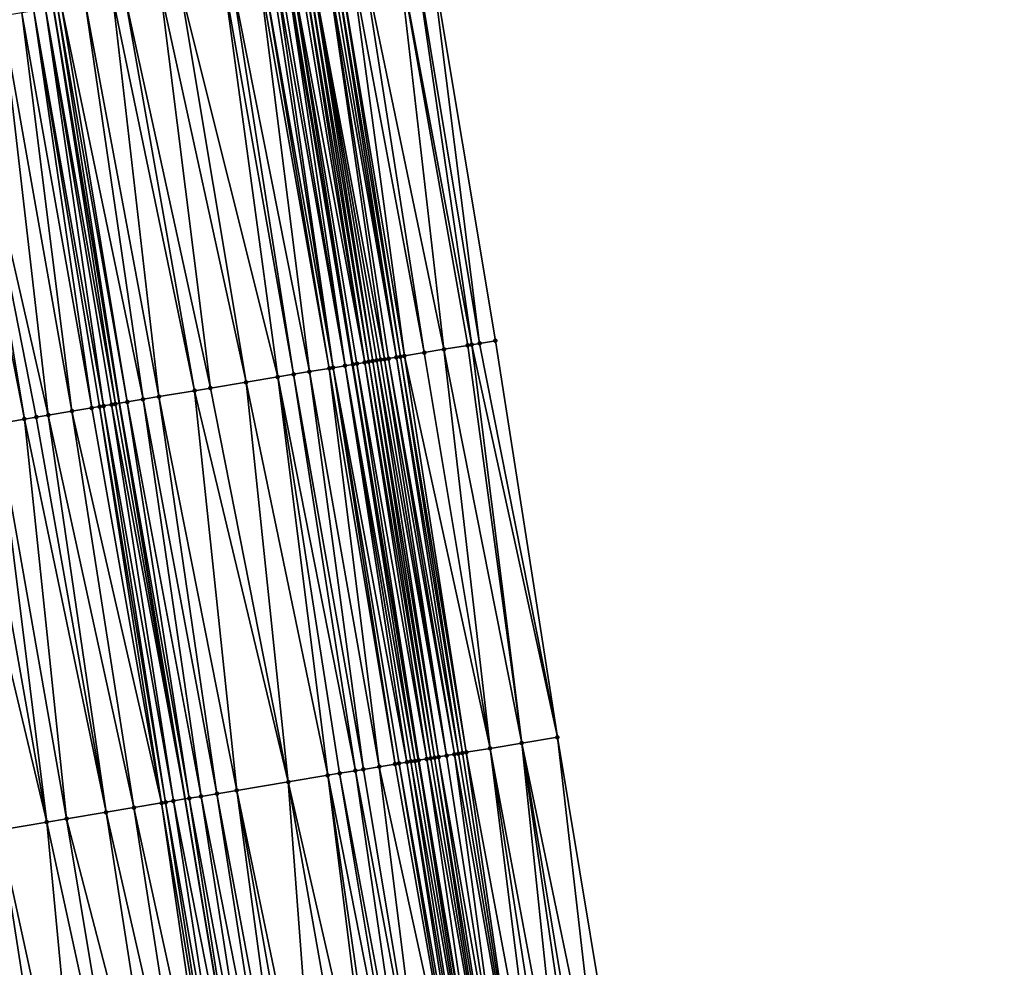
# Model space of a CAD drawing. Header units: feet. Extents: x 2004186 to 2014793, y 836912 to 864902.
# Tile 61 of 256: x 2010734 to 2010784, y 838778 to 838825. Entities that reach past the tile are written whole.
import ezdxf

# ---------------------------------------------------------------- set-up
doc = ezdxf.new("R2010")
doc.units = ezdxf.units.FT
doc.header["$LTSCALE"] = 100
doc.header["$MEASUREMENT"] = 0
for name, color, linetype, lineweight in [('EP_Travel Lane', 5, 'Continuous', 40), ('GPL_Skip Line', 2, 'Continuous', 40), ('Road Shots', 4, 'Continuous', 200), ('Road X-Section', 30, 'Continuous', 13)]:
    doc.layers.add(name, color=color, linetype=linetype, lineweight=lineweight)
doc.layers.add('I-77 SB_MM21-27-Surface-Border', color=7, linetype='Continuous')
doc.layers.add('I-77 SB_MM21-27-Surface-TIN', color=7, linetype='Continuous')

msp = doc.modelspace()

# ---------------------------------------------------------------- linework, layer by layer
at = {"layer": 'EP_Travel Lane'}
msp.add_polyline3d([(2010777.438992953, 838649.9059813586, 337.1695489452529), (2010774.253017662, 838669.646739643, 336.7911314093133), (2010771.066918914, 838689.38826289, 336.4142579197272), (2010767.834782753, 838709.1212004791, 336.023690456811), (2010764.463422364, 838728.8315174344, 335.6376861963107), (2010761.091944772, 838748.5425196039, 335.2734338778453), (2010757.720188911, 838768.2551486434, 334.9050579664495), (2010754.381105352, 838787.9804738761, 334.5189763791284), (2010751.077651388, 838807.7018492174, 334.1127281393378), (2010747.774147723, 838827.423521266, 333.7347253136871), (2010744.470518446, 838847.1459432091, 333.3944617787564), (2010741.167035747, 838866.8674900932, 333.0117827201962), (2010737.889586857, 838886.5155393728, 332.6606933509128), (2010734.609787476, 838906.3019512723, 332.2544689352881), (2010731.345304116, 838926.0369679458, 331.8738478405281), (2010728.079112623, 838945.7823109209, 331.5238173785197), (2010724.817770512, 838965.4983375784, 331.1513213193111), (2010721.555893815, 838985.217596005, 330.8047410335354), (2010718.286155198, 839004.9326953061, 330.4355532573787)], dxfattribs=at)
at = {"layer": 'GPL_Skip Line'}
msp.add_polyline3d([(2010765.619211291, 838647.9536178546, 337.3771038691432), (2010762.354259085, 838667.6816306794, 336.995404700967), (2010759.089269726, 838687.409868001, 336.6277975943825), (2010755.824299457, 838707.1379899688, 336.2511543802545), (2010752.559407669, 838726.8656377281, 335.8505352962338), (2010749.294403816, 838746.593962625, 335.4859052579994), (2010746.026706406, 838766.3217636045, 335.117095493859), (2010742.750025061, 838786.047719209, 334.7297364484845), (2010739.465250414, 838805.7719148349, 334.3210310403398), (2010736.180319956, 838825.497046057, 333.9623682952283), (2010732.895374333, 838845.2222683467, 333.608913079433), (2010729.610496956, 838864.9470808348, 333.2327660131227), (2010726.39081191, 838884.682614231, 332.860912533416), (2010723.185126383, 838904.419581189, 332.4443934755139), (2010719.922188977, 838924.1478132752, 332.065567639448), (2010716.636813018, 838943.8692518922, 331.7139931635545), (2010713.338038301, 838963.5830089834, 331.3437730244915), (2010710.045952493, 838983.3013167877, 330.9822565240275), (2010706.758958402, 839003.014372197, 330.6301228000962)], dxfattribs=at)
at = {"layer": 'I-77 SB_MM21-27-Surface-Border', "color": 3, "linetype": 'ByBlock', "lineweight": -2}
msp.add_polyline3d([(2010726.815500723, 838986.0909930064, 330.5852126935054), (2010730.106637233, 838966.378388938, 330.9403130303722), (2010733.996334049, 838946.7687509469, 331.2696768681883), (2010737.6814459, 838927.0818992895, 331.6042732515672), (2010741.340936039, 838907.4073347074, 331.964978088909), (2010744.956970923, 838887.6385968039, 332.3581193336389), (2010748.156605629, 838868.026356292, 332.7386867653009), (2010751.638843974, 838848.333930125, 333.0835462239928), (2010754.923836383, 838828.608426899, 333.4297040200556), (2010758.208697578, 838808.8837115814, 333.810942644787), (2010761.296297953, 838789.1260085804, 334.2156426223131), (2010764.575487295, 838769.3849037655, 334.5882711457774), (2010767.84364593, 838749.6543066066, 334.9691422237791), (2010770.91140642, 838729.8928870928, 335.3467426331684), (2010773.189591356, 838710.0027272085, 335.7870815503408), (2010775.665065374, 838690.145385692, 336.2019756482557), (2010779.522201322, 838670.513915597, 336.5496399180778), (2010783.57640306, 838650.9166130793, 336.8903062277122)], dxfattribs=at)
at = {"layer": 'I-77 SB_MM21-27-Surface-TIN', "color": 128, "linetype": 'ByBlock', "lineweight": -2}
for points in [[(2010753.345325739, 838828.3470719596, 333.5102061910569), (2010751.569500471, 838828.0530524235, 333.6010303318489), (2010755.643623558, 838808.4589751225, 333.9398771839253)], [(2010754.13458325, 838828.4777362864, 333.4692410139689), (2010753.345325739, 838828.3470719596, 333.5102061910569), (2010757.024826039, 838808.6876266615, 333.8675871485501)], [(2010753.345325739, 838828.3470719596, 333.5102061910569), (2010756.827510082, 838808.6549700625, 333.87834388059), (2010757.024826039, 838808.6876266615, 333.8675871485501)], [(2010753.345325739, 838828.3470719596, 333.5102061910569), (2010755.643623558, 838808.4589751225, 333.9398771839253), (2010756.827510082, 838808.6549700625, 333.87834388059)], [(2010754.923836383, 838828.608426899, 333.4297040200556), (2010754.13458325, 838828.4777362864, 333.4692410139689), (2010757.419451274, 838808.7529799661, 333.8482527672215)], [(2010754.13458325, 838828.4777362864, 333.4692410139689), (2010757.024826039, 838808.6876266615, 333.8675871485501), (2010757.419451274, 838808.7529799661, 333.8482527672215)], [(2010754.923836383, 838828.608426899, 333.4297040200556), (2010757.419451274, 838808.7529799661, 333.8482527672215), (2010758.208697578, 838808.8837115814, 333.810942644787)], [(2010750.188306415, 838827.8243502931, 333.6705700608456), (2010749.991032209, 838827.7914429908, 333.6677053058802), (2010753.275884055, 838808.066783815, 334.0519998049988)], [(2010750.385611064, 838827.8570747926, 333.6635027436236), (2010750.188306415, 838827.8243502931, 333.6705700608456), (2010753.473177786, 838808.0995738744, 334.0484942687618)], [(2010750.188306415, 838827.8243502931, 333.6705700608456), (2010753.275884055, 838808.066783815, 334.0519998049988), (2010753.473177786, 838808.0995738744, 334.0484942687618)], [(2010750.977550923, 838827.955092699, 333.6338471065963), (2010750.385611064, 838827.8570747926, 333.6635027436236), (2010753.67048141, 838808.1323045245, 334.0417609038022)], [(2010750.385611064, 838827.8570747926, 333.6635027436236), (2010753.473177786, 838808.0995738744, 334.0484942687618), (2010753.67048141, 838808.1323045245, 334.0417609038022)], [(2010751.569500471, 838828.0530524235, 333.6010303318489), (2010750.977550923, 838827.955092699, 333.6338471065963), (2010754.65706307, 838808.2955762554, 333.9873652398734)], [(2010750.977550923, 838827.955092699, 333.6338471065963), (2010753.67048141, 838808.1323045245, 334.0417609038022), (2010754.65706307, 838808.2955762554, 333.9873652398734)], [(2010751.569500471, 838828.0530524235, 333.6010303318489), (2010754.65706307, 838808.2955762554, 333.9873652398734), (2010755.643623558, 838808.4589751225, 333.9398771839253)], [(2010747.228779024, 838827.3332285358, 333.7627651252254), (2010747.031480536, 838827.3004670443, 333.7678225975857), (2010750.119032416, 838807.5430552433, 334.1576598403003)], [(2010747.426086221, 838827.365937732, 333.7548663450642), (2010747.228779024, 838827.3332285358, 333.7627651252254), (2010750.710955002, 838807.6411768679, 334.1336387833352)], [(2010747.228779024, 838827.3332285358, 333.7627651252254), (2010750.119032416, 838807.5430552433, 334.1576598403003), (2010750.710955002, 838807.6411768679, 334.1336387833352)], [(2010747.426086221, 838827.365937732, 333.7548663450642), (2010750.710955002, 838807.6411768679, 334.1336387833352), (2010747.774147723, 838827.423521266, 333.7347253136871)], [(2010747.820722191, 838827.4312265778, 333.7320302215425), (2010747.774147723, 838827.423521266, 333.7347253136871), (2010751.077651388, 838807.7018492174, 334.1127281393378)], [(2010750.710955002, 838807.6411768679, 334.1336387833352), (2010751.077651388, 838807.7018492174, 334.1127281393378), (2010747.774147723, 838827.423521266, 333.7347253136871)], [(2010748.018014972, 838827.4640223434, 333.7288349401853), (2010747.820722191, 838827.4312265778, 333.7320302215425), (2010751.105589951, 838807.7064718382, 334.1111349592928)], [(2010747.820722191, 838827.4312265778, 333.7320302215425), (2010751.077651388, 838807.7018492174, 334.1127281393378), (2010751.105589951, 838807.7064718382, 334.1111349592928)], [(2010748.412567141, 838827.5298143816, 333.7333383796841), (2010748.018014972, 838827.4640223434, 333.7288349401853), (2010751.697429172, 838807.8050940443, 334.1143116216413)], [(2010748.018014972, 838827.4640223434, 333.7288349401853), (2010751.30288129, 838807.7392762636, 334.1084099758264), (2010751.697429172, 838807.8050940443, 334.1143116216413)], [(2010748.018014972, 838827.4640223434, 333.7288349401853), (2010751.105589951, 838807.7064718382, 334.1111349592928), (2010751.30288129, 838807.7392762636, 334.1084099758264)], [(2010748.609862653, 838827.5625937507, 333.7292522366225), (2010748.412567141, 838827.5298143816, 333.7333383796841), (2010751.697429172, 838807.8050940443, 334.1143116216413)], [(2010748.807188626, 838827.5951902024, 333.7152278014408), (2010748.609862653, 838827.5625937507, 333.7292522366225), (2010751.894712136, 838807.8379487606, 334.1143190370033)], [(2010748.609862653, 838827.5625937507, 333.7292522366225), (2010751.697429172, 838807.8050940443, 334.1143116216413), (2010751.894712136, 838807.8379487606, 334.1143190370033)], [(2010749.004505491, 838827.6278413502, 333.7041751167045), (2010748.807188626, 838827.5951902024, 333.7152278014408), (2010752.092038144, 838807.8705450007, 334.1002828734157)], [(2010748.807188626, 838827.5951902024, 333.7152278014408), (2010751.894712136, 838807.8379487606, 334.1143190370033), (2010752.092038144, 838807.8705450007, 334.1002828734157)], [(2010749.793729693, 838827.7587056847, 333.6740768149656), (2010749.004505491, 838827.6278413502, 333.7041751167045), (2010752.683974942, 838807.968581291, 334.0716254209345)], [(2010749.004505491, 838827.6278413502, 333.7041751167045), (2010752.486659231, 838807.935923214, 334.082301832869), (2010752.683974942, 838807.968581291, 334.0716254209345)], [(2010749.004505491, 838827.6278413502, 333.7041751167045), (2010752.289352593, 838807.9032106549, 334.0900181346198), (2010752.486659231, 838807.935923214, 334.082301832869)], [(2010749.004505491, 838827.6278413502, 333.7041751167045), (2010752.092038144, 838807.8705450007, 334.1002828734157), (2010752.289352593, 838807.9032106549, 334.0900181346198)], [(2010749.991032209, 838827.7914429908, 333.6677053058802), (2010749.793729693, 838827.7587056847, 333.6740768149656), (2010753.275884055, 838808.066783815, 334.0519998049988)], [(2010749.793729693, 838827.7587056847, 333.6740768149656), (2010752.881282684, 838808.0012872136, 334.063548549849), (2010753.275884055, 838808.066783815, 334.0519998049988)], [(2010749.793729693, 838827.7587056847, 333.6740768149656), (2010752.683974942, 838807.968581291, 334.0716254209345), (2010752.881282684, 838808.0012872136, 334.063548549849)], [(2010744.66391759, 838826.907215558, 333.8223406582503), (2010742.493710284, 838826.546382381, 333.8531554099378), (2010747.356903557, 838807.0840942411, 334.2121612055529)], [(2010745.05849915, 838826.9728311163, 333.8172555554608), (2010744.66391759, 838826.907215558, 333.8223406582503), (2010748.14608046, 838807.2152425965, 334.1974935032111)], [(2010744.66391759, 838826.907215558, 333.8223406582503), (2010747.356903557, 838807.0840942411, 334.2121612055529), (2010748.14608046, 838807.2152425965, 334.1974935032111)], [(2010746.439562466, 838827.2023183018, 333.7903696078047), (2010745.05849915, 838826.9728311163, 333.8172555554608), (2010748.935256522, 838807.3463959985, 334.1830999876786)], [(2010745.05849915, 838826.9728311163, 333.8172555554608), (2010748.14608046, 838807.2152425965, 334.1974935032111), (2010748.935256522, 838807.3463959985, 334.1830999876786)], [(2010746.636862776, 838827.2350688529, 333.7847177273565), (2010746.439562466, 838827.2023183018, 333.7903696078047), (2010749.921737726, 838807.5102709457, 334.1614784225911)], [(2010746.439562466, 838827.2023183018, 333.7903696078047), (2010748.935256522, 838807.3463959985, 334.1830999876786), (2010749.921737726, 838807.5102709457, 334.1614784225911)], [(2010747.031480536, 838827.3004670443, 333.7678225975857), (2010746.636862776, 838827.2350688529, 333.7847177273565), (2010750.119032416, 838807.5430552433, 334.1576598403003)], [(2010746.636862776, 838827.2350688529, 333.7847177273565), (2010749.921737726, 838807.5102709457, 334.1614784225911), (2010750.119032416, 838807.5430552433, 334.1576598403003)], [(2010741.507265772, 838826.382287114, 333.8628053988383), (2010739.731634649, 838826.0871017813, 333.8902892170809), (2010744.002975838, 838806.5262686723, 334.2503179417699)], [(2010742.493710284, 838826.546382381, 333.8531554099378), (2010741.507265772, 838826.382287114, 333.8628053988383), (2010745.778571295, 838806.8216681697, 334.2344681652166)], [(2010741.507265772, 838826.382287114, 333.8628053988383), (2010744.002975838, 838806.5262686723, 334.2503179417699), (2010745.778571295, 838806.8216681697, 334.2344681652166)], [(2010742.493710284, 838826.546382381, 333.8531554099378), (2010745.778571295, 838806.8216681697, 334.2344681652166), (2010747.356903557, 838807.0840942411, 334.2121612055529)], [(2010739.139746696, 838825.988772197, 333.9030106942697), (2010737.758679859, 838825.7593061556, 333.9310454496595), (2010741.438177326, 838806.0998778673, 334.2893681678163)], [(2010739.731634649, 838826.0871017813, 333.8902892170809), (2010739.139746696, 838825.988772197, 333.9030106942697), (2010743.213811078, 838806.3950474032, 334.2610240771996)], [(2010739.139746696, 838825.988772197, 333.9030106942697), (2010741.438177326, 838806.0998778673, 334.2893681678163), (2010743.213811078, 838806.3950474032, 334.2610240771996)], [(2010739.731634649, 838826.0871017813, 333.8902892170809), (2010743.213811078, 838806.3950474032, 334.2610240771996), (2010744.002975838, 838806.5262686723, 334.2503179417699)], [(2010735.785762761, 838825.4312841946, 333.9595043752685), (2010735.193911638, 838825.3327334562, 333.9602100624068), (2010738.676105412, 838805.6405749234, 334.3252910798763)], [(2010735.785762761, 838825.4312841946, 333.9595043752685), (2010739.267958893, 838805.7391115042, 334.3238155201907), (2010736.180319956, 838825.497046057, 333.9623682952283)], [(2010735.785762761, 838825.4312841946, 333.9595043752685), (2010739.070684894, 838805.7062029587, 334.3208834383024), (2010739.267958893, 838805.7391115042, 334.3238155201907)], [(2010735.785762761, 838825.4312841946, 333.9595043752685), (2010738.676105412, 838805.6405749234, 334.3252910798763), (2010739.070684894, 838805.7062029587, 334.3208834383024)], [(2010736.377615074, 838825.5298277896, 333.9584105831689), (2010736.180319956, 838825.497046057, 333.9623682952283), (2010739.465250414, 838805.7719148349, 334.3210310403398)], [(2010739.267958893, 838805.7391115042, 334.3238155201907), (2010739.465250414, 838805.7719148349, 334.3210310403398), (2010736.180319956, 838825.497046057, 333.9623682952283)], [(2010736.574916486, 838825.5625717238, 333.952399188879), (2010736.377615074, 838825.5298277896, 333.9584105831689), (2010739.859833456, 838805.8375214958, 334.3154620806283)], [(2010736.377615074, 838825.5298277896, 333.9584105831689), (2010739.465250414, 838805.7719148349, 334.3210310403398), (2010739.859833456, 838805.8375214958, 334.3154620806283)], [(2010737.758679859, 838825.7593061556, 333.9310454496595), (2010736.574916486, 838825.5625717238, 333.952399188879), (2010740.648998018, 838805.9687439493, 334.3048202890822)], [(2010736.574916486, 838825.5625717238, 333.952399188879), (2010739.859833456, 838805.8375214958, 334.3154620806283), (2010740.648998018, 838805.9687439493, 334.3048202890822)], [(2010737.758679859, 838825.7593061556, 333.9310454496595), (2010740.648998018, 838805.9687439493, 334.3048202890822), (2010741.438177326, 838806.0998778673, 334.2893681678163)], [(2010733.615731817, 838825.0693920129, 333.9327810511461), (2010731.445755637, 838824.7071709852, 333.8881907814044), (2010735.914323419, 838805.1795310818, 334.2666271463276)], [(2010734.602084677, 838825.2340376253, 333.953032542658), (2010733.615731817, 838825.0693920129, 333.9327810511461), (2010737.097936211, 838805.3771697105, 334.2943991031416)], [(2010733.615731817, 838825.0693920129, 333.9327810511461), (2010735.914323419, 838805.1795310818, 334.2666271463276), (2010737.097936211, 838805.3771697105, 334.2943991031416)], [(2010735.193911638, 838825.3327334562, 333.9602100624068), (2010734.602084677, 838825.2340376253, 333.953032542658), (2010738.084275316, 838805.5418979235, 334.3191373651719)], [(2010734.602084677, 838825.2340376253, 333.953032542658), (2010737.097936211, 838805.3771697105, 334.2943991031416), (2010738.084275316, 838805.5418979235, 334.3191373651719)], [(2010735.193911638, 838825.3327334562, 333.9602100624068), (2010738.478824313, 838805.6077090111, 334.3246753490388), (2010738.676105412, 838805.6405749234, 334.3252910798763)], [(2010735.193911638, 838825.3327334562, 333.9602100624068), (2010738.084275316, 838805.5418979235, 334.3191373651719), (2010738.478824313, 838805.6077090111, 334.3246753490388)], [(2010731.445755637, 838824.7071709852, 333.8881907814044), (2010730.85393337, 838824.6084469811, 333.879482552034), (2010734.730703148, 838804.9819373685, 334.2412955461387)], [(2010730.85393337, 838824.6084469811, 333.879482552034), (2010733.349791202, 838804.7515412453, 334.2187984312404), (2010734.730703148, 838804.9819373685, 334.2412955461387)], [(2010731.445755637, 838824.7071709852, 333.8881907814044), (2010735.322511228, 838805.080746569, 334.2546320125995), (2010735.914323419, 838805.1795310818, 334.2666271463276)], [(2010731.445755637, 838824.7071709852, 333.8881907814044), (2010734.730703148, 838804.9819373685, 334.2412955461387), (2010735.322511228, 838805.080746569, 334.2546320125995)], [(2010757.024826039, 838808.6876266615, 333.8675871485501), (2010756.827510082, 838808.6549700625, 333.87834388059), (2010759.520457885, 838788.8320779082, 334.3057808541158)], [(2010757.419451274, 838808.7529799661, 333.8482527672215), (2010757.024826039, 838808.6876266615, 333.8675871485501), (2010761.296297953, 838789.1260085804, 334.2156426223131)], [(2010757.024826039, 838808.6876266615, 333.8675871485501), (2010759.520457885, 838788.8320779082, 334.3057808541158), (2010761.296297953, 838789.1260085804, 334.2156426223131)], [(2010758.208697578, 838808.8837115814, 333.810942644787), (2010757.419451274, 838808.7529799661, 333.8482527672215), (2010761.296297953, 838789.1260085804, 334.2156426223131)], [(2010754.65706307, 838808.2955762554, 333.9873652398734), (2010753.67048141, 838808.1323045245, 334.0417609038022), (2010757.941950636, 838788.5707025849, 334.3805987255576)], [(2010755.643623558, 838808.4589751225, 333.9398771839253), (2010754.65706307, 838808.2955762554, 333.9873652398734), (2010757.941950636, 838788.5707025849, 334.3805987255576)], [(2010756.827510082, 838808.6549700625, 333.87834388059), (2010755.643623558, 838808.4589751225, 333.9398771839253), (2010759.520457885, 838788.8320779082, 334.3057808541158)], [(2010755.643623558, 838808.4589751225, 333.9398771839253), (2010757.941950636, 838788.5707025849, 334.3805987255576), (2010759.520457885, 838788.8320779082, 334.3057808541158)], [(2010750.710955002, 838807.6411768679, 334.1336387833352), (2010754.1931114, 838787.9492427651, 334.5227882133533), (2010751.077651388, 838807.7018492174, 334.1127281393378)], [(2010751.105589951, 838807.7064718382, 334.1111349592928), (2010751.077651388, 838807.7018492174, 334.1127281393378), (2010754.381105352, 838787.9804738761, 334.5189763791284)], [(2010754.1931114, 838787.9492427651, 334.5227882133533), (2010754.381105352, 838787.9804738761, 334.5189763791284), (2010751.077651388, 838807.7018492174, 334.1127281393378)], [(2010751.30288129, 838807.7392762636, 334.1084099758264), (2010751.105589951, 838807.7064718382, 334.1111349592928), (2010754.390407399, 838787.9820192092, 334.5187877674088)], [(2010751.105589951, 838807.7064718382, 334.1111349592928), (2010754.381105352, 838787.9804738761, 334.5189763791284), (2010754.390407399, 838787.9820192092, 334.5187877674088)], [(2010751.697429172, 838807.8050940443, 334.1143116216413), (2010751.30288129, 838807.7392762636, 334.1084099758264), (2010754.78496354, 838788.0477874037, 334.5218104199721)], [(2010751.30288129, 838807.7392762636, 334.1084099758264), (2010754.390407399, 838787.9820192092, 334.5187877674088), (2010754.78496354, 838788.0477874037, 334.5218104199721)], [(2010751.894712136, 838807.8379487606, 334.1143190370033), (2010751.697429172, 838807.8050940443, 334.1143116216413), (2010754.9822468, 838788.0806403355, 334.5217260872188)], [(2010751.697429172, 838807.8050940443, 334.1143116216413), (2010754.78496354, 838788.0477874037, 334.5218104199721), (2010754.9822468, 838788.0806403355, 334.5217260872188)], [(2010752.092038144, 838807.8705450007, 334.1002828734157), (2010751.894712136, 838807.8379487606, 334.1143190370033), (2010755.179541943, 838788.1134219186, 334.5179887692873)], [(2010751.894712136, 838807.8379487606, 334.1143190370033), (2010754.9822468, 838788.0806403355, 334.5217260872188), (2010755.179541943, 838788.1134219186, 334.5179887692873)], [(2010752.289352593, 838807.9032106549, 334.0900181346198), (2010752.092038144, 838807.8705450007, 334.1002828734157), (2010755.37685031, 838788.1461240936, 334.5101858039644)], [(2010752.092038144, 838807.8705450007, 334.1002828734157), (2010755.179541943, 838788.1134219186, 334.5179887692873), (2010755.37685031, 838788.1461240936, 334.5101858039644)], [(2010752.486659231, 838807.935923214, 334.082301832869), (2010752.289352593, 838807.9032106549, 334.0900181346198), (2010755.771490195, 838788.2113894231, 334.4874621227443)], [(2010752.289352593, 838807.9032106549, 334.0900181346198), (2010755.37685031, 838788.1461240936, 334.5101858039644), (2010755.771490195, 838788.2113894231, 334.4874621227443)], [(2010752.683974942, 838807.968581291, 334.0716254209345), (2010752.486659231, 838807.935923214, 334.082301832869), (2010755.771490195, 838788.2113894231, 334.4874621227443)], [(2010752.881282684, 838808.0012872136, 334.063548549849), (2010752.683974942, 838807.968581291, 334.0716254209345), (2010756.166129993, 838788.2766552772, 334.4647652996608)], [(2010752.683974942, 838807.968581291, 334.0716254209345), (2010755.771490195, 838788.2113894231, 334.4874621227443), (2010756.166129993, 838788.2766552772, 334.4647652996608)], [(2010753.275884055, 838808.066783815, 334.0519998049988), (2010752.881282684, 838808.0012872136, 334.063548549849), (2010756.363446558, 838788.309308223, 334.4544418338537)], [(2010752.881282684, 838808.0012872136, 334.063548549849), (2010756.166129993, 838788.2766552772, 334.4647652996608), (2010756.363446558, 838788.309308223, 334.4544418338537)], [(2010753.473177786, 838808.0995738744, 334.0484942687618), (2010753.275884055, 838808.066783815, 334.0519998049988), (2010756.56075555, 838788.3420066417, 334.4464465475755)], [(2010753.275884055, 838808.066783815, 334.0519998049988), (2010756.363446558, 838788.309308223, 334.4544418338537), (2010756.56075555, 838788.3420066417, 334.4464465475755)], [(2010753.67048141, 838808.1323045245, 334.0417609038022), (2010753.473177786, 838808.0995738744, 334.0484942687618), (2010756.758055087, 838788.3747618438, 334.4413585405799)], [(2010753.473177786, 838808.0995738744, 334.0484942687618), (2010756.56075555, 838788.3420066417, 334.4464465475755), (2010756.758055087, 838788.3747618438, 334.4413585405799)], [(2010753.67048141, 838808.1323045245, 334.0417609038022), (2010756.758055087, 838788.3747618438, 334.4413585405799), (2010757.941950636, 838788.5707025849, 334.3805987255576)], [(2010748.14608046, 838807.2152425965, 334.1974935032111), (2010747.356903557, 838807.0840942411, 334.2121612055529), (2010751.233642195, 838787.4577716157, 334.5917809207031)], [(2010748.935256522, 838807.3463959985, 334.1830999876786), (2010748.14608046, 838807.2152425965, 334.1974935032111), (2010751.628222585, 838787.5233942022, 334.587348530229)], [(2010748.14608046, 838807.2152425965, 334.1974935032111), (2010751.233642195, 838787.4577716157, 334.5917809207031), (2010751.628222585, 838787.5233942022, 334.587348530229)], [(2010749.921737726, 838807.5102709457, 334.1614784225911), (2010748.935256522, 838807.3463959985, 334.1830999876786), (2010752.417395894, 838787.6545641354, 334.5746315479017)], [(2010748.935256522, 838807.3463959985, 334.1830999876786), (2010751.628222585, 838787.5233942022, 334.587348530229), (2010752.417395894, 838787.6545641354, 334.5746315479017)], [(2010750.119032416, 838807.5430552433, 334.1576598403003), (2010749.921737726, 838807.5102709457, 334.1614784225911), (2010753.206588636, 838787.7856173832, 334.55594036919)], [(2010749.921737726, 838807.5102709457, 334.1614784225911), (2010752.417395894, 838787.6545641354, 334.5746315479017), (2010753.206588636, 838787.7856173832, 334.55594036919)], [(2010750.710955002, 838807.6411768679, 334.1336387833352), (2010750.119032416, 838807.5430552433, 334.1576598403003), (2010753.79849232, 838787.8838525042, 334.5391155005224)], [(2010750.119032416, 838807.5430552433, 334.1576598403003), (2010753.403894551, 838787.8183342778, 334.548891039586), (2010753.79849232, 838787.8838525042, 334.5391155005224)], [(2010750.119032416, 838807.5430552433, 334.1576598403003), (2010753.206588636, 838787.7856173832, 334.55594036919), (2010753.403894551, 838787.8183342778, 334.548891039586)], [(2010750.710955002, 838807.6411768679, 334.1336387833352), (2010753.995798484, 838787.9165679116, 334.5319900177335), (2010754.1931114, 838787.9492427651, 334.5227882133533)], [(2010750.710955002, 838807.6411768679, 334.1336387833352), (2010753.79849232, 838787.8838525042, 334.5391155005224), (2010753.995798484, 838787.9165679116, 334.5319900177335)], [(2010745.778571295, 838806.8216681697, 334.2344681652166), (2010744.002975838, 838806.5262686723, 334.2503179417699), (2010747.879662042, 838786.9002609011, 334.6438569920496)], [(2010747.356903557, 838807.0840942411, 334.2121612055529), (2010745.778571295, 838806.8216681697, 334.2344681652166), (2010749.852593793, 838787.228194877, 334.612532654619)], [(2010745.778571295, 838806.8216681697, 334.2344681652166), (2010747.879662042, 838786.9002609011, 334.6438569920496), (2010749.852593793, 838787.228194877, 334.612532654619)], [(2010747.356903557, 838807.0840942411, 334.2121612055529), (2010750.444468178, 838787.3266059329, 334.6047155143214), (2010751.233642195, 838787.4577716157, 334.5917809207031)], [(2010747.356903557, 838807.0840942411, 334.2121612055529), (2010749.852593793, 838787.228194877, 334.612532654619), (2010750.444468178, 838787.3266059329, 334.6047155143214)], [(2010743.213811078, 838806.3950474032, 334.2610240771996), (2010741.438177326, 838806.0998778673, 334.2893681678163), (2010745.314844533, 838786.4739841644, 334.6864951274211)], [(2010744.002975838, 838806.5262686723, 334.2503179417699), (2010743.213811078, 838806.3950474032, 334.2610240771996), (2010747.879662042, 838786.9002609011, 334.6438569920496)], [(2010743.213811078, 838806.3950474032, 334.2610240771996), (2010745.314844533, 838786.4739841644, 334.6864951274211), (2010747.879662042, 838786.9002609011, 334.6438569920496)], [(2010739.267958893, 838805.7391115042, 334.3238155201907), (2010739.070684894, 838805.7062029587, 334.3208834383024), (2010742.750025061, 838786.047719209, 334.7297364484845)], [(2010739.267958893, 838805.7391115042, 334.3238155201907), (2010742.750025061, 838786.047719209, 334.7297364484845), (2010739.465250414, 838805.7719148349, 334.3210310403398)], [(2010739.859833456, 838805.8375214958, 334.3154620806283), (2010739.465250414, 838805.7719148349, 334.3210310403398), (2010742.947314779, 838786.0805333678, 334.727666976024)], [(2010742.947314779, 838786.0805333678, 334.727666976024), (2010739.465250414, 838805.7719148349, 334.3210310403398), (2010742.750025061, 838786.047719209, 334.7297364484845)], [(2010740.648998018, 838805.9687439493, 334.3048202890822), (2010739.859833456, 838805.8375214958, 334.3154620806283), (2010743.539192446, 838786.1789247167, 334.7188408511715)], [(2010739.859833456, 838805.8375214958, 334.3154620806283), (2010742.947314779, 838786.0805333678, 334.727666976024), (2010743.539192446, 838786.1789247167, 334.7188408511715)], [(2010741.438177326, 838806.0998778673, 334.2893681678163), (2010740.648998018, 838805.9687439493, 334.3048202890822), (2010744.328369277, 838786.3100735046, 334.7050412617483)], [(2010740.648998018, 838805.9687439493, 334.3048202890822), (2010743.539192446, 838786.1789247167, 334.7188408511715), (2010744.328369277, 838786.3100735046, 334.7050412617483)], [(2010741.438177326, 838806.0998778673, 334.2893681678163), (2010744.328369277, 838786.3100735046, 334.7050412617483), (2010745.314844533, 838786.4739841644, 334.6864951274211)], [(2010737.097936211, 838805.3771697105, 334.2943991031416), (2010735.914323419, 838805.1795310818, 334.2666271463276), (2010740.185430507, 838785.6201036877, 334.7038297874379)], [(2010738.084275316, 838805.5418979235, 334.3191373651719), (2010737.097936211, 838805.3771697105, 334.2943991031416), (2010741.566314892, 838785.8506653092, 334.7335033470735)], [(2010737.097936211, 838805.3771697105, 334.2943991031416), (2010740.185430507, 838785.6201036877, 334.7038297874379), (2010741.566314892, 838785.8506653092, 334.7335033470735)], [(2010738.478824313, 838805.6077090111, 334.3246753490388), (2010738.084275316, 838805.5418979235, 334.3191373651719), (2010741.566314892, 838785.8506653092, 334.7335033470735)], [(2010738.676105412, 838805.6405749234, 334.3252910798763), (2010738.478824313, 838805.6077090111, 334.3246753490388), (2010741.763589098, 838785.8835726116, 334.7362027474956)], [(2010738.478824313, 838805.6077090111, 334.3246753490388), (2010741.566314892, 838785.8506653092, 334.7335033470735), (2010741.763589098, 838785.8835726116, 334.7362027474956)], [(2010739.070684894, 838805.7062029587, 334.3208834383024), (2010738.676105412, 838805.6405749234, 334.3252910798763), (2010742.158155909, 838785.9492767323, 334.7359448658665)], [(2010738.676105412, 838805.6405749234, 334.3252910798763), (2010741.763589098, 838785.8835726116, 334.7362027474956), (2010742.158155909, 838785.9492767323, 334.7359448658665)], [(2010739.070684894, 838805.7062029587, 334.3208834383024), (2010742.158155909, 838785.9492767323, 334.7359448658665), (2010742.750025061, 838786.047719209, 334.7297364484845)], [(2010733.349791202, 838804.7515412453, 334.2187984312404), (2010732.363443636, 838804.5868638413, 334.1968207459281), (2010735.845514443, 838784.8954436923, 334.6086369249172)], [(2010734.730703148, 838804.9819373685, 334.2412955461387), (2010733.349791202, 838804.7515412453, 334.2187984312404), (2010736.831850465, 838785.0601904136, 334.6328965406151)], [(2010733.349791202, 838804.7515412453, 334.2187984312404), (2010735.845514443, 838784.8954436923, 334.6086369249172), (2010736.831850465, 838785.0601904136, 334.6328965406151)], [(2010735.322511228, 838805.080746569, 334.2546320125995), (2010734.730703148, 838804.9819373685, 334.2412955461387), (2010738.804554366, 838785.3894925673, 334.6716219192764)], [(2010734.730703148, 838804.9819373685, 334.2412955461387), (2010736.831850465, 838785.0601904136, 334.6328965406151), (2010738.804554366, 838785.3894925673, 334.6716219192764)], [(2010735.914323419, 838805.1795310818, 334.2666271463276), (2010735.322511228, 838805.080746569, 334.2546320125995), (2010738.804554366, 838785.3894925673, 334.6716219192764)], [(2010735.914323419, 838805.1795310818, 334.2666271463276), (2010738.804554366, 838785.3894925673, 334.6716219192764), (2010740.185430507, 838785.6201036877, 334.7038297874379)], [(2010732.363443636, 838804.5868638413, 334.1968207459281), (2010731.179796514, 838804.3894313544, 334.1802489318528), (2010735.845514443, 838784.8954436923, 334.6086369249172)], [(2010731.179796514, 838804.3894313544, 334.1802489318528), (2010733.478298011, 838784.5001114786, 334.5534815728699), (2010735.845514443, 838784.8954436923, 334.6086369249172)], [(2010761.296297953, 838789.1260085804, 334.2156426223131), (2010759.520457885, 838788.8320779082, 334.3057808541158), (2010763.588783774, 838769.2223705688, 334.6378214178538)], [(2010761.296297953, 838789.1260085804, 334.2156426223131), (2010763.588783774, 838769.2223705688, 334.6378214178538), (2010764.575487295, 838769.3849037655, 334.5882711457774)], [(2010757.941950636, 838788.5707025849, 334.3805987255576), (2010756.758055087, 838788.3747618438, 334.4413585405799), (2010760.431327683, 838768.7022934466, 334.7979418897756)], [(2010759.520457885, 838788.8320779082, 334.3057808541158), (2010757.941950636, 838788.5707025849, 334.3805987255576), (2010761.615377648, 838768.8972986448, 334.7366256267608)], [(2010757.941950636, 838788.5707025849, 334.3805987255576), (2010761.023351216, 838768.7998047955, 334.7677525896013), (2010761.615377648, 838768.8972986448, 334.7366256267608)], [(2010757.941950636, 838788.5707025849, 334.3805987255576), (2010760.431327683, 838768.7022934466, 334.7979418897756), (2010761.023351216, 838768.7998047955, 334.7677525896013)], [(2010759.520457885, 838788.8320779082, 334.3057808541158), (2010762.799417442, 838769.0923652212, 334.678598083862), (2010763.588783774, 838769.2223705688, 334.6378214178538)], [(2010759.520457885, 838788.8320779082, 334.3057808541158), (2010762.404728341, 838769.0273983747, 334.7009060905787), (2010762.799417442, 838769.0923652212, 334.678598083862)], [(2010759.520457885, 838788.8320779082, 334.3057808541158), (2010761.615377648, 838768.8972986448, 334.7366256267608), (2010762.404728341, 838769.0273983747, 334.7009060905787)], [(2010754.9822468, 838788.0806403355, 334.5217260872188), (2010754.78496354, 838788.0477874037, 334.5218104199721), (2010758.260594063, 838768.3446351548, 334.9023842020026)], [(2010755.179541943, 838788.1134219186, 334.5179887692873), (2010754.9822468, 838788.0806403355, 334.5217260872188), (2010758.260594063, 838768.3446351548, 334.9023842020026)], [(2010755.37685031, 838788.1461240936, 334.5101858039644), (2010755.179541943, 838788.1134219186, 334.5179887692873), (2010758.45791929, 838768.37723521, 334.8974794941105)], [(2010755.179541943, 838788.1134219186, 334.5179887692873), (2010758.260594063, 838768.3446351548, 334.9023842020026), (2010758.45791929, 838768.37723521, 334.8974794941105)], [(2010755.771490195, 838788.2113894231, 334.4874621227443), (2010755.37685031, 838788.1461240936, 334.5101858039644), (2010758.852593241, 838768.4422934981, 334.8800710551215)], [(2010755.37685031, 838788.1461240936, 334.5101858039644), (2010758.45791929, 838768.37723521, 334.8974794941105), (2010758.852593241, 838768.4422934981, 334.8800710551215)], [(2010756.166129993, 838788.2766552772, 334.4647652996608), (2010755.771490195, 838788.2113894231, 334.4874621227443), (2010758.852593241, 838768.4422934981, 334.8800710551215)], [(2010756.363446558, 838788.309308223, 334.4544418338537), (2010756.166129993, 838788.2766552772, 334.4647652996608), (2010759.641958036, 838768.5723081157, 334.8397910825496)], [(2010756.166129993, 838788.2766552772, 334.4647652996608), (2010758.852593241, 838768.4422934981, 334.8800710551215), (2010759.641958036, 838768.5723081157, 334.8397910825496)], [(2010756.56075555, 838788.3420066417, 334.4464465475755), (2010756.363446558, 838788.309308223, 334.4544418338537), (2010759.641958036, 838768.5723081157, 334.8397910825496)], [(2010756.758055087, 838788.3747618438, 334.4413585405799), (2010756.56075555, 838788.3420066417, 334.4464465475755), (2010759.641958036, 838768.5723081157, 334.8397910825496)], [(2010756.758055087, 838788.3747618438, 334.4413585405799), (2010759.641958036, 838768.5723081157, 334.8397910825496), (2010760.431327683, 838768.7022934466, 334.7979418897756)], [(2010752.417395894, 838787.6545641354, 334.5746315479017), (2010751.628222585, 838787.5233942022, 334.587348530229), (2010754.906107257, 838767.7901804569, 334.9721674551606)], [(2010753.206588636, 838787.7856173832, 334.55594036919), (2010752.417395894, 838787.6545641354, 334.5746315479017), (2010756.682011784, 838768.0837168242, 334.9353052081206)], [(2010752.417395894, 838787.6545641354, 334.5746315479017), (2010754.906107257, 838767.7901804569, 334.9721674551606), (2010756.682011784, 838768.0837168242, 334.9353052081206)], [(2010753.403894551, 838787.8183342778, 334.548891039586), (2010753.206588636, 838787.7856173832, 334.55594036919), (2010756.682011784, 838768.0837168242, 334.9353052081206)], [(2010753.79849232, 838787.8838525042, 334.5391155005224), (2010753.403894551, 838787.8183342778, 334.548891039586), (2010756.8793312, 838768.116351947, 334.9322794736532)], [(2010753.403894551, 838787.8183342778, 334.548891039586), (2010756.682011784, 838768.0837168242, 334.9353052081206), (2010756.8793312, 838768.116351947, 334.9322794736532)], [(2010753.995798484, 838787.9165679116, 334.5319900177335), (2010753.79849232, 838787.8838525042, 334.5391155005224), (2010757.07665963, 838768.1489326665, 334.9263387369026)], [(2010753.79849232, 838787.8838525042, 334.5391155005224), (2010756.8793312, 838768.116351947, 334.9322794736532), (2010757.07665963, 838768.1489326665, 334.9263387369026)], [(2010754.1931114, 838787.9492427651, 334.5227882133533), (2010753.995798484, 838787.9165679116, 334.5319900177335), (2010757.471329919, 838768.214013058, 334.9101146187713)], [(2010753.995798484, 838787.9165679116, 334.5319900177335), (2010757.07665963, 838768.1489326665, 334.9263387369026), (2010757.471329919, 838768.214013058, 334.9101146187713)], [(2010754.1931114, 838787.9492427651, 334.5227882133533), (2010757.471329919, 838768.214013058, 334.9101146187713), (2010754.381105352, 838787.9804738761, 334.5189763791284)], [(2010754.390407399, 838787.9820192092, 334.5187877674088), (2010754.381105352, 838787.9804738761, 334.5189763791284), (2010757.720188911, 838768.2551486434, 334.9050579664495)], [(2010757.668654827, 838768.246615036, 334.9053129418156), (2010757.720188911, 838768.2551486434, 334.9050579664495), (2010754.381105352, 838787.9804738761, 334.5189763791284)], [(2010757.668654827, 838768.246615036, 334.9053129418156), (2010754.381105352, 838787.9804738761, 334.5189763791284), (2010757.471329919, 838768.214013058, 334.9101146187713)], [(2010754.78496354, 838788.0477874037, 334.5218104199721), (2010754.390407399, 838787.9820192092, 334.5187877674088), (2010757.720188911, 838768.2551486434, 334.9050579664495)], [(2010754.78496354, 838788.0477874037, 334.5218104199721), (2010757.720188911, 838768.2551486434, 334.9050579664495), (2010758.260594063, 838768.3446351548, 334.9023842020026)], [(2010749.852593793, 838787.228194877, 334.612532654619), (2010747.879662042, 838786.9002609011, 334.6438569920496), (2010752.340957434, 838767.36590824, 335.0106650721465)], [(2010750.444468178, 838787.3266059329, 334.6047155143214), (2010749.852593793, 838787.228194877, 334.612532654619), (2010753.722193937, 838767.5943505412, 334.9892942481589)], [(2010749.852593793, 838787.228194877, 334.612532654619), (2010752.735585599, 838767.4312428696, 335.0080633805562), (2010753.722193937, 838767.5943505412, 334.9892942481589)], [(2010749.852593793, 838787.228194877, 334.612532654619), (2010752.340957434, 838767.36590824, 335.0106650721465), (2010752.735585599, 838767.4312428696, 335.0080633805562)], [(2010751.233642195, 838787.4577716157, 334.5917809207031), (2010750.444468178, 838787.3266059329, 334.6047155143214), (2010754.116843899, 838767.6595536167, 334.9796437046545)], [(2010750.444468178, 838787.3266059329, 334.6047155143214), (2010753.722193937, 838767.5943505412, 334.9892942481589), (2010754.116843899, 838767.6595536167, 334.9796437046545)], [(2010751.628222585, 838787.5233942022, 334.587348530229), (2010751.233642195, 838787.4577716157, 334.5917809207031), (2010754.906107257, 838767.7901804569, 334.9721674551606)], [(2010751.233642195, 838787.4577716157, 334.5917809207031), (2010754.116843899, 838767.6595536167, 334.9796437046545), (2010754.906107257, 838767.7901804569, 334.9721674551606)], [(2010747.879662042, 838786.9002609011, 334.6438569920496), (2010745.314844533, 838786.4739841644, 334.6864951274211), (2010749.38116662, 838766.8763787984, 335.0559118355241)], [(2010747.879662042, 838786.9002609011, 334.6438569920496), (2010751.354356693, 838767.2027547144, 335.0269772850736), (2010752.340957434, 838767.36590824, 335.0106650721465)], [(2010747.879662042, 838786.9002609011, 334.6438569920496), (2010749.38116662, 838766.8763787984, 335.0559118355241), (2010751.354356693, 838767.2027547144, 335.0269772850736)], [(2010743.539192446, 838786.1789247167, 334.7188408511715), (2010742.947314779, 838786.0805333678, 334.727666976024), (2010746.618671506, 838766.4196276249, 335.1058028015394)], [(2010744.328369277, 838786.3100735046, 334.7050412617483), (2010743.539192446, 838786.1789247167, 334.7188408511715), (2010747.407960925, 838766.5500971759, 335.0898987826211)], [(2010743.539192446, 838786.1789247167, 334.7188408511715), (2010746.618671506, 838766.4196276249, 335.1058028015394), (2010747.407960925, 838766.5500971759, 335.0898987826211)], [(2010745.314844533, 838786.4739841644, 334.6864951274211), (2010744.328369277, 838786.3100735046, 334.7050412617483), (2010747.999915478, 838766.6480248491, 335.0820166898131)], [(2010744.328369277, 838786.3100735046, 334.7050412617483), (2010747.407960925, 838766.5500971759, 335.0898987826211), (2010747.999915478, 838766.6480248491, 335.0820166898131)], [(2010745.314844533, 838786.4739841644, 334.6864951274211), (2010748.789194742, 838766.7785556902, 335.0693966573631), (2010749.38116662, 838766.8763787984, 335.0559118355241)], [(2010745.314844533, 838786.4739841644, 334.6864951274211), (2010747.999915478, 838766.6480248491, 335.0820166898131), (2010748.789194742, 838766.7785556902, 335.0693966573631)], [(2010740.185430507, 838785.6201036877, 334.7038297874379), (2010738.804554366, 838785.3894925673, 334.6716219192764), (2010743.264476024, 838765.8634146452, 335.0813749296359)], [(2010741.566314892, 838785.8506653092, 334.7335033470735), (2010740.185430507, 838785.6201036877, 334.7038297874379), (2010744.448257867, 838766.0600380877, 335.1067663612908)], [(2010740.185430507, 838785.6201036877, 334.7038297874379), (2010743.264476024, 838765.8634146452, 335.0813749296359), (2010744.448257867, 838766.0600380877, 335.1067663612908)], [(2010741.763589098, 838785.8835726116, 334.7362027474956), (2010741.566314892, 838785.8506653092, 334.7335033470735), (2010744.842851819, 838766.1255792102, 335.115228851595)], [(2010741.566314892, 838785.8506653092, 334.7335033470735), (2010744.448257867, 838766.0600380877, 335.1067663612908), (2010744.842851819, 838766.1255792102, 335.115228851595)], [(2010742.158155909, 838785.9492767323, 334.7359448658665), (2010741.763589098, 838785.8835726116, 334.7362027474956), (2010745.237457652, 838766.1910486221, 335.1198489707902)], [(2010741.763589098, 838785.8835726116, 334.7362027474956), (2010744.842851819, 838766.1255792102, 335.115228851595), (2010745.237457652, 838766.1910486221, 335.1198489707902)], [(2010742.158155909, 838785.9492767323, 334.7359448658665), (2010746.026706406, 838766.3217636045, 335.117095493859), (2010742.750025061, 838786.047719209, 334.7297364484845)], [(2010742.158155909, 838785.9492767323, 334.7359448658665), (2010745.237457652, 838766.1910486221, 335.1198489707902), (2010746.026706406, 838766.3217636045, 335.117095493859)], [(2010742.947314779, 838786.0805333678, 334.727666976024), (2010742.750025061, 838786.047719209, 334.7297364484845), (2010746.026706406, 838766.3217636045, 335.117095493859)], [(2010742.947314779, 838786.0805333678, 334.727666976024), (2010746.026706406, 838766.3217636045, 335.117095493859), (2010746.618671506, 838766.4196276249, 335.1058028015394)], [(2010738.804554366, 838785.3894925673, 334.6716219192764), (2010736.831850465, 838785.0601904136, 334.6328965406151), (2010741.883405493, 838765.6339706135, 335.0490716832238)], [(2010738.804554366, 838785.3894925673, 334.6716219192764), (2010741.883405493, 838765.6339706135, 335.0490716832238), (2010743.264476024, 838765.8634146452, 335.0813749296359)], [(2010735.845514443, 838784.8954436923, 334.6086369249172), (2010733.478298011, 838784.5001114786, 334.5534815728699), (2010737.740180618, 838764.9457186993, 334.9564581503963)], [(2010736.831850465, 838785.0601904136, 334.6328965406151), (2010735.845514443, 838784.8954436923, 334.6086369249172), (2010740.107730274, 838765.3390502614, 335.0117781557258)], [(2010735.845514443, 838784.8954436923, 334.6086369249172), (2010737.740180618, 838764.9457186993, 334.9564581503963), (2010740.107730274, 838765.3390502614, 335.0117781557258)], [(2010736.831850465, 838785.0601904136, 334.6328965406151), (2010740.107730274, 838765.3390502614, 335.0117781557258), (2010741.883405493, 838765.6339706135, 335.0490716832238)], [(2010732.294674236, 838784.3025388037, 334.5306875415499), (2010731.308343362, 838784.1377611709, 334.5048452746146), (2010734.780705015, 838764.4542868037, 334.8997688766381)], [(2010731.308343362, 838784.1377611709, 334.5048452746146), (2010734.386119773, 838764.3886931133, 334.8884897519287), (2010734.780705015, 838764.4542868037, 334.8997688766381)], [(2010733.478298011, 838784.5001114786, 334.5534815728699), (2010732.294674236, 838784.3025388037, 334.5306875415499), (2010736.556397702, 838764.7491017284, 334.9314134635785)], [(2010732.294674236, 838784.3025388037, 334.5306875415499), (2010734.780705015, 838764.4542868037, 334.8997688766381), (2010736.556397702, 838764.7491017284, 334.9314134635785)], [(2010733.478298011, 838784.5001114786, 334.5534815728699), (2010736.556397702, 838764.7491017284, 334.9314134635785), (2010737.740180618, 838764.9457186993, 334.9564581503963)]]:
    msp.add_3dface(points, dxfattribs=at)
at = {"layer": 'Road Shots', "lineweight": 100}
for p in [(2010757.024826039, 838808.6876266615, 333.8675871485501), (2010757.419451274, 838808.7529799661, 333.8482527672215), (2010758.208697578, 838808.8837115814, 333.810942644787), (2010754.65706307, 838808.2955762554, 333.9873652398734), (2010755.643623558, 838808.4589751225, 333.9398771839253), (2010756.827510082, 838808.6549700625, 333.87834388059), (2010751.105589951, 838807.7064718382, 334.1111349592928), (2010751.30288129, 838807.7392762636, 334.1084099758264), (2010751.697429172, 838807.8050940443, 334.1143116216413), (2010751.894712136, 838807.8379487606, 334.1143190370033), (2010752.092038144, 838807.8705450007, 334.1002828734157), (2010752.289352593, 838807.9032106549, 334.0900181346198), (2010752.486659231, 838807.935923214, 334.082301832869), (2010752.683974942, 838807.968581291, 334.0716254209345), (2010752.881282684, 838808.0012872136, 334.063548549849), (2010753.275884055, 838808.066783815, 334.0519998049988), (2010753.473177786, 838808.0995738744, 334.0484942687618), (2010753.67048141, 838808.1323045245, 334.0417609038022), (2010748.14608046, 838807.2152425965, 334.1974935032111), (2010748.935256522, 838807.3463959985, 334.1830999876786), (2010749.921737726, 838807.5102709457, 334.1614784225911), (2010750.119032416, 838807.5430552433, 334.1576598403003), (2010750.710955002, 838807.6411768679, 334.1336387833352), (2010745.778571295, 838806.8216681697, 334.2344681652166), (2010747.356903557, 838807.0840942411, 334.2121612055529), (2010743.213811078, 838806.3950474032, 334.2610240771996), (2010744.002975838, 838806.5262686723, 334.2503179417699), (2010739.267958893, 838805.7391115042, 334.3238155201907), (2010739.859833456, 838805.8375214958, 334.3154620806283), (2010740.648998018, 838805.9687439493, 334.3048202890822), (2010741.438177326, 838806.0998778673, 334.2893681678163), (2010737.097936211, 838805.3771697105, 334.2943991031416), (2010738.084275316, 838805.5418979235, 334.3191373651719), (2010738.478824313, 838805.6077090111, 334.3246753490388), (2010738.676105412, 838805.6405749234, 334.3252910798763), (2010739.070684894, 838805.7062029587, 334.3208834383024), (2010734.730703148, 838804.9819373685, 334.2412955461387), (2010735.322511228, 838805.080746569, 334.2546320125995), (2010735.914323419, 838805.1795310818, 334.2666271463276), (2010761.296297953, 838789.1260085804, 334.2156426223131), (2010757.941950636, 838788.5707025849, 334.3805987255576), (2010759.520457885, 838788.8320779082, 334.3057808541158), (2010754.9822468, 838788.0806403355, 334.5217260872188), (2010755.179541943, 838788.1134219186, 334.5179887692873), (2010755.37685031, 838788.1461240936, 334.5101858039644), (2010755.771490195, 838788.2113894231, 334.4874621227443), (2010756.166129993, 838788.2766552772, 334.4647652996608), (2010756.363446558, 838788.309308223, 334.4544418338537), (2010756.56075555, 838788.3420066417, 334.4464465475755), (2010756.758055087, 838788.3747618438, 334.4413585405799), (2010752.417395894, 838787.6545641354, 334.5746315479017), (2010753.206588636, 838787.7856173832, 334.55594036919), (2010753.403894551, 838787.8183342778, 334.548891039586), (2010753.79849232, 838787.8838525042, 334.5391155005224), (2010753.995798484, 838787.9165679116, 334.5319900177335), (2010754.1931114, 838787.9492427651, 334.5227882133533), (2010754.390407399, 838787.9820192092, 334.5187877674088), (2010754.78496354, 838788.0477874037, 334.5218104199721), (2010749.852593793, 838787.228194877, 334.612532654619), (2010750.444468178, 838787.3266059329, 334.6047155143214), (2010751.233642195, 838787.4577716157, 334.5917809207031), (2010751.628222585, 838787.5233942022, 334.587348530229), (2010747.879662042, 838786.9002609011, 334.6438569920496), (2010743.539192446, 838786.1789247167, 334.7188408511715), (2010744.328369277, 838786.3100735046, 334.7050412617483), (2010745.314844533, 838786.4739841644, 334.6864951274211), (2010740.185430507, 838785.6201036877, 334.7038297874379), (2010741.566314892, 838785.8506653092, 334.7335033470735), (2010741.763589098, 838785.8835726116, 334.7362027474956), (2010742.158155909, 838785.9492767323, 334.7359448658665), (2010742.947314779, 838786.0805333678, 334.727666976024), (2010738.804554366, 838785.3894925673, 334.6716219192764), (2010735.845514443, 838784.8954436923, 334.6086369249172), (2010736.831850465, 838785.0601904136, 334.6328965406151)]:
    msp.add_point(p, dxfattribs=at)
at = {"layer": 'Road X-Section', "extrusion": (0.164244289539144, -0.9862432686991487, 0.01865551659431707), "elevation": -497027.8344470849, "flags": 128}
msp.add_lwpolyline([(2121184.074582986, 9607.43751582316), (2121184.874582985, 9607.445462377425), (2121185.474582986, 9607.452121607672), (2121186.274582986, 9607.457760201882), (2121187.074582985, 9607.460819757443), (2121187.874582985, 9607.467118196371), (2121188.674582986, 9607.4705988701), (2121189.074582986, 9607.475679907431), (2121189.674582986, 9607.477712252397), (2121191.074582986, 9607.492127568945), (2121191.274582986, 9607.489616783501), (2121191.674582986, 9607.475889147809), (2121191.874582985, 9607.472357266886), (2121192.074582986, 9607.473394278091), (2121192.274582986, 9607.480155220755), (2121192.674582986, 9607.505049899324), (2121192.874582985, 9607.513250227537), (2121193.474582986, 9607.525616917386), (2121194.274582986, 9607.535887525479), (2121195.074582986, 9607.550762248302), (2121195.874582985, 9607.563528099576), (2121196.474582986, 9607.57579962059), (2121198.074582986, 9607.59900641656), (2121199.674582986, 9607.628433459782), (2121200.674582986, 9607.652564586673), (2121202.074582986, 9607.674470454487), (2121202.874582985, 9607.693845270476), (2121203.274582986, 9607.706589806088), (2121203.474582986, 9607.710554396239), (2121203.674582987, 9607.710891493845), (2121204.074582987, 9607.715898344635), (2121204.874582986, 9607.739417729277), (2121205.674582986, 9607.759803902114), (2121206.274582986, 9607.769918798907), (2121206.874582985, 9607.77620189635), (2121208.074582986, 9607.799666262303), (2121208.874582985, 9607.816593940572), (2121209.474582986, 9607.827672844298), (2121210.474582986, 9607.850670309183), (2121211.074582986, 9607.862545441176), (2121211.674582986, 9607.871255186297), (2121213.874582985, 9607.915853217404), (2121214.874582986, 9607.936108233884), (2121215.474582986, 9607.943287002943), (2121216.074582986, 9607.942581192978), (2121216.474582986, 9607.94544561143), (2121216.674582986, 9607.941487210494), (2121216.874582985, 9607.935474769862), (2121218.074582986, 9607.914117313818), (2121219.474582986, 9607.886077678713), (2121220.074582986, 9607.87335398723), (2121221.874582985, 9607.845865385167), (2121222.874582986, 9607.83621371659), (2121225.074582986, 9607.805393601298), (2121225.474582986, 9607.800307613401), (2121226.874582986, 9607.773416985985), (2121227.074582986, 9607.767764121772), (2121227.474582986, 9607.750866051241), (2121227.674582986, 9607.74580769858), (2121227.874582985, 9607.737907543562), (2121228.274582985, 9607.715067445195), (2121228.474582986, 9607.711871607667), (2121228.874582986, 9607.716375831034), (2121229.074582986, 9607.712288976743), (2121229.274582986, 9607.698262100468), (2121229.474582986, 9607.687207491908), (2121230.274582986, 9607.657103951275), (2121230.474582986, 9607.650731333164), (2121230.674582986, 9607.653596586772), (2121230.874582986, 9607.64652803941), (2121231.474582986, 9607.61686724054), (2121232.074582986, 9607.584044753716), (2121233.874582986, 9607.49320480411), (2121234.674582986, 9607.452232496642), (2121235.474582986, 9607.412688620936)], dxfattribs=at)
at = {"layer": 'Road X-Section', "extrusion": (0.1642443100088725, -0.9862432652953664, 0.01865551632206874), "elevation": -497007.7904327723, "flags": 128}
msp.add_lwpolyline([(2121184.284900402, 9607.415708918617), (2121185.484900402, 9607.428319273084), (2121185.884900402, 9607.430878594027), (2121186.684900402, 9607.441186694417), (2121187.084900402, 9607.44375745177), (2121187.684900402, 9607.45248354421), (2121189.284900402, 9607.468474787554), (2121189.884900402, 9607.471839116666), (2121190.684900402, 9607.481656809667), (2121191.284900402, 9607.484694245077), (2121191.484900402, 9607.483376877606), (2121191.684900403, 9607.477692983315), (2121191.884900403, 9607.47546207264), (2121192.084900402, 9607.476835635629), (2121192.284900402, 9607.48237929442), (2121192.684900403, 9607.504029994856), (2121192.884900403, 9607.512847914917), (2121193.284900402, 9607.521749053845), (2121194.684900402, 9607.545479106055), (2121195.284900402, 9607.556656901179), (2121195.884900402, 9607.565700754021), (2121196.884900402, 9607.582875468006), (2121198.084900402, 9607.59776551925), (2121199.084900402, 9607.616174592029), (2121200.284900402, 9607.647279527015), (2121201.484900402, 9607.668162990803), (2121202.484900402, 9607.685028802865), (2121203.484900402, 9607.707955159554), (2121203.684900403, 9607.709142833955), (2121203.884900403, 9607.716273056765), (2121204.084900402, 9607.71898368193), (2121204.284900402, 9607.716121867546), (2121204.684900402, 9607.72081823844), (2121204.884900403, 9607.73151024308), (2121205.084900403, 9607.738543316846), (2121205.884900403, 9607.755681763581), (2121206.684900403, 9607.766645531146), (2121207.884900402, 9607.784651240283), (2121208.084900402, 9607.789232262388), (2121209.284900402, 9607.805806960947), (2121210.284900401, 9607.827788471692), (2121211.684900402, 9607.850289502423), (2121212.284900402, 9607.863628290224), (2121212.884900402, 9607.875625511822), (2121214.084900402, 9607.903402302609), (2121215.084900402, 9607.92814487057), (2121215.484900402, 9607.933683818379), (2121215.684900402, 9607.934299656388), (2121216.084900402, 9607.929891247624), (2121216.284900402, 9607.932823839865), (2121216.884900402, 9607.92446894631), (2121217.684900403, 9607.91382530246), (2121218.484900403, 9607.898370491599), (2121220.284900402, 9607.870021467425), (2121221.084900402, 9607.859313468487), (2121222.884900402, 9607.843460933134), (2121224.484900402, 9607.821150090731), (2121225.284900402, 9607.80647983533), (2121226.084900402, 9607.792083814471), (2121227.084900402, 9607.770458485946), (2121227.284900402, 9607.766639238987), (2121227.884900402, 9607.742614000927), (2121228.284900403, 9607.720106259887), (2121228.484900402, 9607.717380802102), (2121228.884900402, 9607.723283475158), (2121229.084900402, 9607.723290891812), (2121229.284900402, 9607.709252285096), (2121229.484900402, 9607.698985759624), (2121229.684900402, 9607.691268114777), (2121229.884900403, 9607.680589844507), (2121230.084900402, 9607.672511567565), (2121230.484900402, 9607.66096081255), (2121230.684900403, 9607.657454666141), (2121230.884900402, 9607.650720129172), (2121231.884900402, 9607.59631499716), (2121232.884900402, 9607.54881867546), (2121234.084900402, 9607.487274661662), (2121234.284900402, 9607.476516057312), (2121234.684900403, 9607.457178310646), (2121235.484900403, 9607.419861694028)], dxfattribs=at)
at = {"layer": 'Road X-Section', "extrusion": (0.1642407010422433, -0.986221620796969, 0.01979663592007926), "elevation": -496976.5100810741, "flags": 128}
msp.add_lwpolyline([(2121184.882745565, 10174.66589254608), (2121185.682745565, 10174.67487617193), (2121188.282745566, 10174.70030140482), (2121189.082745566, 10174.70538395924), (2121190.482745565, 10174.7236462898), (2121191.082745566, 10174.73604990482), (2121191.282745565, 10174.73702963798), (2121191.482745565, 10174.73555024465), (2121191.882745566, 10174.72582590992), (2121192.082745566, 10174.72842884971), (2121192.482745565, 10174.74601227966), (2121192.882745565, 10174.76398192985), (2121194.282745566, 10174.78656658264), (2121194.882745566, 10174.79957088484), (2121195.882745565, 10174.81371024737), (2121196.282745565, 10174.8216276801), (2121196.682745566, 10174.82720777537), (2121197.282745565, 10174.83743364), (2121197.882745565, 10174.84498461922), (2121199.082745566, 10174.86342980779), (2121199.682745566, 10174.87519563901), (2121200.082745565, 10174.88600721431), (2121200.482745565, 10174.89475819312), (2121201.882745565, 10174.91394309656), (2121202.482745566, 10174.92909967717), (2121202.882745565, 10174.93987575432), (2121203.082745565, 10174.94679237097), (2121203.482745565, 10174.95603280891), (2121203.682745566, 10174.95763836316), (2121204.082745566, 10174.94779671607), (2121204.282745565, 10174.94887437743), (2121204.882745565, 10174.96188991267), (2121205.882745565, 10174.98773724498), (2121207.082745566, 10175.01053574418), (2121209.482745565, 10175.06570190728), (2121210.482745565, 10175.08996627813), (2121212.482745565, 10175.12869924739), (2121213.882745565, 10175.16091342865), (2121215.282745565, 10175.19059280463), (2121215.482745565, 10175.19329273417), (2121215.882745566, 10175.19303480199), (2121216.682745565, 10175.18475528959), (2121217.282745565, 10175.17592743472), (2121218.082745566, 10175.16212514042), (2121219.082745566, 10175.14357537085), (2121221.682745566, 10175.10092887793), (2121223.682745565, 10175.06959840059), (2121224.282745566, 10175.06177972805), (2121225.082745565, 10175.0488425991), (2121225.482745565, 10175.04440933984), (2121226.282745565, 10175.03168986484), (2121227.082745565, 10175.01299502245), (2121227.282745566, 10175.0059443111), (2121227.682745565, 10174.99616685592), (2121227.882745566, 10174.98903997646), (2121228.082745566, 10174.97983636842), (2121228.282745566, 10174.97583513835), (2121228.682745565, 10174.97885838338), (2121228.882745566, 10174.97877403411), (2121229.082745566, 10174.97503598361), (2121229.282745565, 10174.96723148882), (2121229.682745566, 10174.94450335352), (2121230.082745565, 10174.9218020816), (2121230.282745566, 10174.91147659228), (2121230.482745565, 10174.90347973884), (2121230.682745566, 10174.89839073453), (2121231.882745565, 10174.83761900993), (2121233.482745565, 10174.76278647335), (2121235.282745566, 10174.67263057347)], dxfattribs=at)

doc.saveas('drawing.dxf')
